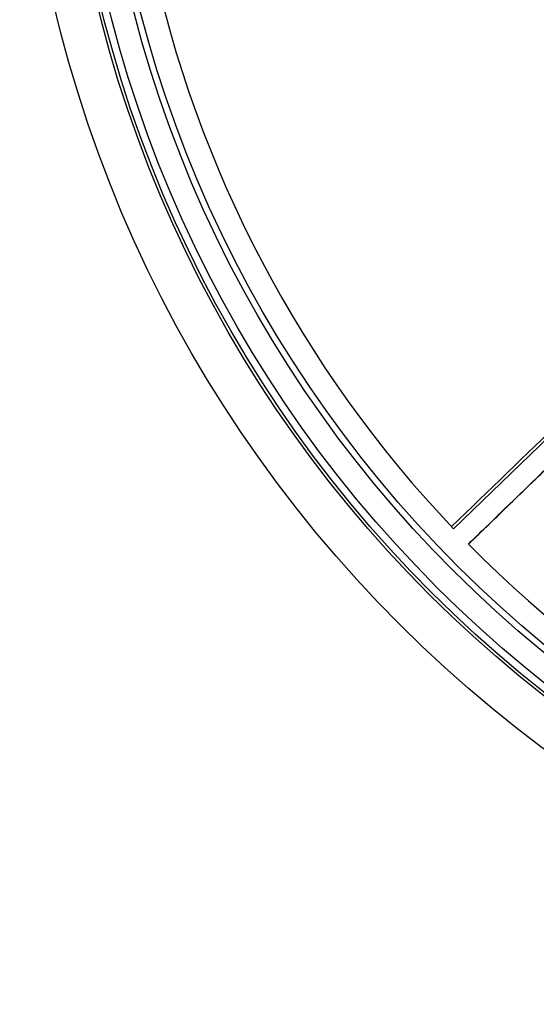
# Model space of a CAD drawing. Header units: millimetres. Extents: x 1936 to 3166, y 1822 to 3052.
# Tile 1 of 21: x 1936 to 2181, y 1822 to 2289. Entities that reach past the tile are written whole.
import ezdxf

# ---------------------------------------------------------------- set-up
doc = ezdxf.new("R2010")
doc.units = ezdxf.units.MM

msp = doc.modelspace()

# ---------------------------------------------------------------- linework, layer by layer
at = {"color": 7, "linetype": 'Continuous', "lineweight": 25}
for p, q in [((2247.06, 2149.82), (2141.89, 2047.94)), ((2148.92, 2040.69), (2254.09, 2142.57))]:
    msp.add_line(p, q, dxfattribs=at)
for radius in [615, 595, 593.6, 590.07, 579, 576, 388, 386]:
    msp.add_circle((2551.23, 2437.39), radius, dxfattribs=at)
for start, end in [(191.8707, 223.5737), (224.598, 256.301)]:
    msp.add_arc((2551.23, 2437.39), 565, start, end, dxfattribs=at)
msp.add_open_spline([(2140.92, 2048.97), (2176.06, 2082.85), (2211.14, 2116.79), (2246.27, 2150.68)], degree=3, dxfattribs=at)
msp.add_open_spline([(2148.92, 2040.68), (2152.18, 2043.84), (2158.8, 2050.25), (2168.66, 2059.8), (2178.39, 2069.23), (2187.79, 2078.33), (2196.85, 2087.1), (2205.57, 2095.55), (2214.93, 2104.61), (2224.82, 2114.2), (2235.15, 2124.2), (2244.85, 2133.59), (2251.1, 2139.63), (2254.12, 2142.55)], degree=3, knots=[0, 0, 0, 0, 0.092913, 0.188686, 0.28124, 0.370576, 0.456693, 0.539593, 0.619274, 0.723581, 0.821805, 0.913944, 1, 1, 1, 1], dxfattribs=at)

doc.saveas('drawing.dxf')
